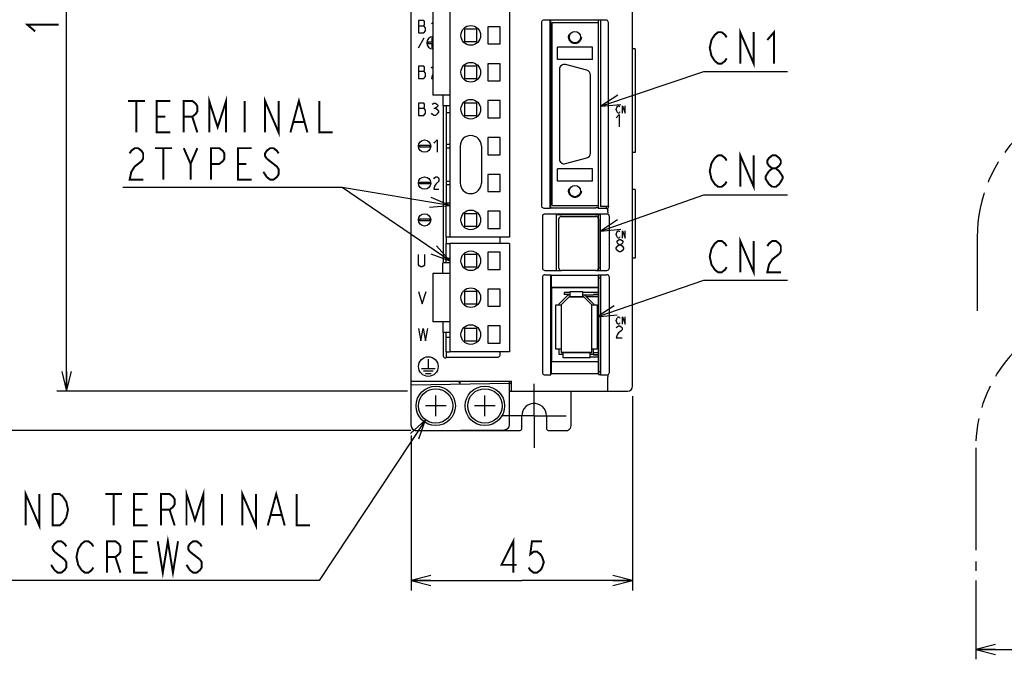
# Model space of a CAD drawing. Extents: x 60 to 814, y 62 to 540.
# Tile 5 of 25: x 340 to 541, y 226 to 355. Entities that reach past the tile are written whole.
import ezdxf

# ---------------------------------------------------------------- set-up
doc = ezdxf.new("R2010")
doc.units = 0
doc.header["$LTSCALE"] = 46.2
for name, pattern in [('CENTER', [0.6, 0.375, -0.075, 0.075, -0.075]), ('HIDDEN', [0.2, 0.1, -0.1]), ('PHANTOM', [0.8, 0.45, -0.05, 0.1, -0.05, 0.1, -0.05])]:
    doc.linetypes.add(name, pattern=pattern)
doc.layers.get('0').update_dxf_attribs({"linetype": 'CONTINUOUS'})
for name, color, linetype in [('ALL_AXIS', 7, 'CONTINUOUS'), ('ALL_CURVE', 7, 'CONTINUOUS'), ('ALL_DIM', 7, 'CONTINUOUS'), ('ALL_FEATURES', 7, 'CONTINUOUS'), ('ALL_NOTE', 7, 'CONTINUOUS'), ('DEFAULT_2', 8, 'HIDDEN')]:
    doc.layers.add(name, color=color, linetype=linetype)
doc.dimstyles.get("Standard").update_dxf_attribs({"dimtxt": 2.5, "dimasz": 2.5, "dimexe": 1.25, "dimexo": 0.625, "dimtad": 1, "dimcen": 2.5, "dimazin": 3, "dimtfac": 1, "dimtmove": 0, "dimatfit": 3})

# ---------------------------------------------------------------- blocks, each defined once
blk = doc.blocks.new('_OPEN')
at = {"color": 0, "linetype": 'BYBLOCK'}
for p, q in [((0, 0), (-1, 0.25)), ((-1, -0.25), (0, 0)), ((-1, 0), (0, 0))]:
    blk.add_line(p, q, dxfattribs=at)
blk = doc.blocks.new('*D6')
at = {"layer": 'ALL_DIM', "color": 2, "linetype": 'CONTINUOUS'}
for p, q in [((465, 279), (465, 239.5)), ((420, 271.01), (420, 239.5)), ((420, 241.5), (442.5, 241.5)), ((465, 241.5), (442.5, 241.5))]:
    blk.add_line(p, q, dxfattribs=at)
at = {"layer": 'ALL_DIM', "color": 2, "linetype": 'CONTINUOUS', "xscale": 4, "yscale": 4, "zscale": 4, "rotation": 180}
blk.add_blockref('_OPEN', (420, 241.5), dxfattribs=at)
at = {"layer": 'ALL_DIM', "color": 2, "linetype": 'CONTINUOUS', "xscale": 4, "yscale": 4, "zscale": 4}
blk.add_blockref('_OPEN', (465, 241.5), dxfattribs=at)
blk = doc.blocks.new('*D7')
at = {"layer": 'ALL_DIM', "color": 2, "linetype": 'CONTINUOUS'}
for p, q in [((419, 440), (348, 440)), ((350, 440), (350, 360)), ((350, 280), (350, 360)), ((419.24, 280), (348, 280))]:
    blk.add_line(p, q, dxfattribs=at)
at = {"layer": 'ALL_DIM', "color": 2, "linetype": 'CONTINUOUS', "xscale": 4, "yscale": 4, "zscale": 4}
for p, rotation in [((350, 440), 90), ((350, 280), 270)]:
    blk.add_blockref('_OPEN', p, dxfattribs=dict(at, rotation=rotation))
blk = doc.blocks.new('*D8')
at = {"layer": 'ALL_DIM', "color": 2, "linetype": 'CONTINUOUS'}
for p, q in [((419.99, 440), (334, 440)), ((336, 440), (336, 356)), ((336, 272), (336, 356)), ((419.95, 272), (334, 272))]:
    blk.add_line(p, q, dxfattribs=at)
at = {"layer": 'ALL_DIM', "color": 2, "linetype": 'CONTINUOUS', "xscale": 4, "yscale": 4, "zscale": 4}
for p, rotation in [((336, 440), 90), ((336, 272), 270)]:
    blk.add_blockref('_OPEN', p, dxfattribs=dict(at, rotation=rotation))
blk = doc.blocks.new('*D14')
at = {"layer": 'ALL_DIM', "color": 2, "linetype": 'CONTINUOUS'}
for p, q in [((610, 271.13), (610, 225.5)), ((534.75, 241.5), (534.75, 225.5)), ((534.75, 227.5), (572.38, 227.5)), ((610, 227.5), (572.38, 227.5))]:
    blk.add_line(p, q, dxfattribs=at)
at = {"layer": 'ALL_DIM', "color": 2, "linetype": 'CONTINUOUS', "xscale": 4, "yscale": 4, "zscale": 4, "rotation": 180}
blk.add_blockref('_OPEN', (534.75, 227.5), dxfattribs=at)
at = {"layer": 'ALL_DIM', "color": 2, "linetype": 'CONTINUOUS', "xscale": 4, "yscale": 4, "zscale": 4}
blk.add_blockref('_OPEN', (610, 227.5), dxfattribs=at)

msp = doc.modelspace()

# ---------------------------------------------------------------- linework, layer by layer
at = {"color": 7, "linetype": 'CONTINUOUS'}
for p, q in [((427.875, 330.12), (427.1, 330.12)), ((427.1, 329.48), (427.875, 329.48)), ((427.875, 322.62), (427.1, 322.62)), ((427.1, 321.98), (427.875, 321.98)), ((452.35, 300.05), (451.08, 300.05)), ((458.1, 300.05), (454.85, 300.05)), ((458.1, 299.65), (457.1, 299.65)), ((458.1, 299.55), (457.1, 299.55)), ((456.3, 286.95), (458.1, 286.95)), ((457.1, 287.45), (458.1, 287.45)), ((457.1, 287.35), (458.1, 287.35))]:
    msp.add_line(p, q, dxfattribs=at)
at = {"layer": 'ALL_AXIS', "color": 7, "linetype": 'CONTINUOUS'}
for p, q in [((427.875, 393.3), (427.875, 311.3)), ((440.025, 388.1), (440.025, 311.3)), ((424.425, 364.45), (424.425, 340.15)), ((458.1, 354.9), (458.1, 355.36)), ((435.625, 354.05), (435.625, 350.55)), ((438.125, 354.05), (435.625, 354.05)), ((438.125, 350.55), (438.125, 354.05)), ((435.625, 350.55), (438.125, 350.55)), ((435.625, 346.55), (435.625, 343.05)), ((438.125, 346.55), (435.625, 346.55)), ((438.125, 343.05), (438.125, 346.55)), ((455.709, 345.214), (451.409, 346.366)), ((450.15, 345.4), (450.15, 327.2)), ((456.45, 328.352), (456.45, 344.248)), ((435.625, 343.05), (438.125, 343.05)), ((427.875, 340.15), (424.425, 340.15)), ((435.625, 339.05), (435.625, 335.55)), ((438.125, 339.05), (435.625, 339.05)), ((438.125, 335.55), (438.125, 339.05)), ((427.1, 336.6), (427.1, 318.3)), ((435.625, 335.55), (438.125, 335.55)), ((438.125, 331.55), (435.625, 331.55)), ((435.625, 331.55), (435.625, 328.05)), ((438.125, 328.05), (438.125, 331.55)), ((435.625, 328.05), (438.125, 328.05)), ((451.409, 326.234), (455.709, 327.386)), ((438.125, 324.05), (435.625, 324.05)), ((435.625, 324.05), (435.625, 320.55)), ((438.125, 320.55), (438.125, 324.05)), ((435.625, 320.55), (438.125, 320.55)), ((438.125, 316.55), (435.625, 316.55)), ((435.625, 316.55), (435.625, 313.05)), ((438.125, 313.05), (438.125, 316.55)), ((458.1, 317.1), (458.1, 317.7)), ((459.7, 317.1), (459.7, 317.544)), ((450.05, 305), (450.05, 315)), ((450.55, 315.5), (457.55, 315.5)), ((458.05, 315), (458.05, 305)), ((458.1, 314.905), (458.05, 314.905)), ((458.1, 304.55), (458.1, 315.8)), ((435.625, 313.05), (438.125, 313.05)), ((427.1, 311.3), (427.1, 310)), ((440.025, 311.3), (427.875, 311.3)), ((440.025, 310), (427.875, 310)), ((427.875, 310), (427.875, 288)), ((438.125, 308.25), (435.625, 308.25)), ((435.625, 308.25), (435.625, 304.75)), ((438.125, 304.75), (438.125, 308.25)), ((440.025, 310), (440.025, 288)), ((433.375, 307.75), (430.875, 307.75)), ((430.875, 307.75), (430.875, 305.25)), ((433.375, 305.25), (433.375, 307.75)), ((430.875, 305.25), (433.375, 305.25)), ((435.625, 304.75), (438.125, 304.75)), ((457.55, 304.5), (450.55, 304.5)), ((458.1, 305.095), (458.05, 305.095)), ((458.1, 305.05), (458.5, 305.05)), ((427.875, 303.9), (424.425, 303.9)), ((424.425, 303.9), (424.425, 294.1)), ((458.1, 284), (458.1, 303.602)), ((458.1, 303.05), (458.5, 303.05)), ((438.125, 300.75), (435.625, 300.75)), ((435.625, 300.75), (435.625, 297.25)), ((438.125, 297.25), (438.125, 300.75)), ((435.625, 297.25), (438.125, 297.25)), ((427.875, 294.1), (424.425, 294.1)), ((438.125, 293.25), (435.625, 293.25)), ((435.625, 293.25), (435.625, 289.75)), ((438.125, 289.75), (438.125, 293.25)), ((435.625, 289.75), (438.125, 289.75)), ((427.1, 288), (427.1, 286.755)), ((440.025, 288), (427.875, 288)), ((458.1, 284), (458.5, 284))]:
    msp.add_line(p, q, dxfattribs=at)
at = {"layer": 'ALL_AXIS', "color": 7, "linetype": 'CENTER'}
for q in [(445, 281.5), (438.5, 275), (451.5, 275), (445, 268.5)]:
    msp.add_line((445, 275), q, dxfattribs=at)
at = {"layer": 'ALL_AXIS', "color": 7, "linetype": 'CONTINUOUS'}
for centre, radius in [((432.125, 352.3), 2), ((432.125, 344.8), 2), ((432.125, 337.3), 2), ((432.125, 314.8), 2), ((432.125, 306.5), 2), ((432.125, 299), 2), ((432.125, 291.5), 2), ((425, 277), 4), ((425, 277), 3.5), ((435, 277), 4), ((435, 277), 3.5)]:
    msp.add_circle(centre, radius, dxfattribs=at)
for centre, radius, start, end in [((451.15, 345.4), 1, 75, 180), ((455.45, 344.248), 1, 0, 75), ((455.45, 328.352), 1, 285, 360), ((451.15, 327.2), 1, 180, 285), ((450.55, 315), 0.5, 90, 180), ((457.55, 315), 0.5, 0, 90), ((450.55, 305), 0.5, 180, 270), ((457.55, 305), 0.5, 270, 360)]:
    msp.add_arc(centre, radius, start, end, dxfattribs=at)
at = {"layer": 'ALL_CURVE', "color": 4, "linetype": 'CONTINUOUS'}
for p, q in [((421.5, 355.3), (421.5, 352.8)), ((422.594, 355.3), (421.5, 355.3)), ((421.5, 354.258), (422.594, 354.258)), ((422.75, 355.092), (422.594, 355.3)), ((422.594, 354.258), (422.75, 354.467)), ((422.906, 353.842), (422.594, 354.258)), ((422.75, 354.467), (422.75, 355.092)), ((424.156, 354.675), (424.425, 354.944)), ((421.5, 352.8), (422.594, 352.8)), ((422.594, 352.8), (422.906, 353.217)), ((422.906, 353.217), (422.906, 353.842)), ((421.5, 349.8), (422.655, 351.8)), ((423.45, 350.6), (423.45, 351)), ((423.45, 351), (424.25, 351)), ((424.25, 350.6), (423.45, 350.6)), ((424.25, 351), (424.25, 351.8)), ((424.25, 351.8), (424.425, 351.8)), ((424.25, 349.8), (424.25, 350.6)), ((424.425, 349.8), (424.25, 349.8)), ((421.5, 346.05), (421.5, 343.55)), ((422.594, 346.05), (421.5, 346.05)), ((421.5, 345.008), (422.594, 345.008)), ((422.75, 345.842), (422.594, 346.05)), ((422.594, 345.008), (422.75, 345.217)), ((422.906, 344.592), (422.594, 345.008)), ((422.75, 345.217), (422.75, 345.842)), ((422.906, 343.967), (422.906, 344.592)), ((424.156, 345.633), (424.312, 345.842)), ((424.312, 344.175), (424.156, 343.55)), ((424.312, 345.842), (424.425, 345.917)), ((424.425, 344.325), (424.312, 344.175)), ((421.5, 343.55), (422.594, 343.55)), ((422.594, 343.55), (422.906, 343.967)), ((424.156, 343.55), (424.425, 343.55)), ((421.5, 338.55), (421.5, 336.05)), ((422.594, 338.55), (421.5, 338.55)), ((422.75, 338.342), (422.594, 338.55)), ((422.75, 337.717), (422.75, 338.342)), ((424.312, 338.342), (424.625, 338.55)), ((424.625, 338.55), (424.938, 338.55)), ((424.938, 338.55), (425.25, 338.342)), ((425.25, 338.342), (425.406, 338.133)), ((425.406, 338.133), (425.406, 337.925)), ((421.5, 337.508), (422.594, 337.508)), ((422.594, 337.508), (422.75, 337.717)), ((422.906, 337.092), (422.594, 337.508)), ((422.594, 336.05), (422.906, 336.467)), ((422.906, 336.467), (422.906, 337.092)), ((424.312, 336.258), (424.156, 336.467)), ((424.625, 336.05), (424.312, 336.258)), ((424.625, 337.508), (424.938, 337.508)), ((425.25, 337.717), (424.938, 337.508)), ((424.938, 337.508), (425.25, 337.3)), ((425.25, 336.258), (424.938, 336.05)), ((425.406, 337.925), (425.25, 337.717)), ((425.25, 337.3), (425.562, 336.883)), ((425.562, 336.675), (425.25, 336.258)), ((425.562, 336.883), (425.562, 336.675)), ((461.705, 337.25), (461.775, 337.625)), ((461.775, 336.875), (461.705, 337.25)), ((461.705, 335.575), (462.286, 336.2)), ((461.775, 337.625), (461.914, 337.875)), ((461.914, 336.625), (461.775, 336.875)), ((461.914, 337.875), (462.053, 338)), ((462.053, 336.5), (461.914, 336.625)), ((462.053, 338), (462.193, 338)), ((462.193, 336.5), (462.053, 336.5)), ((462.193, 338), (462.332, 337.875)), ((462.332, 336.625), (462.193, 336.5)), ((462.286, 336.2), (462.286, 333.7)), ((462.332, 337.875), (462.402, 337.75)), ((462.402, 336.75), (462.332, 336.625)), ((462.959, 338), (463.516, 336.5)), ((462.959, 336.5), (462.959, 338)), ((463.516, 336.5), (463.516, 338)), ((421.5, 336.05), (422.594, 336.05)), ((424.938, 336.05), (424.625, 336.05)), ((424.65, 330.425), (425.275, 331.05)), ((425.275, 331.05), (425.275, 328.55)), ((421.75, 329.6), (421.75, 330)), ((421.75, 330), (423.75, 330)), ((423.75, 329.6), (421.75, 329.6)), ((423.75, 330), (423.75, 329.6)), ((421.75, 322.1), (421.75, 322.5)), ((421.75, 322.5), (423.75, 322.5)), ((423.75, 322.5), (423.75, 322.1)), ((424.65, 323.133), (424.775, 323.342)), ((424.775, 323.342), (425.025, 323.55)), ((425.025, 323.55), (425.275, 323.55)), ((425.525, 322.508), (425.025, 322.092)), ((425.275, 323.55), (425.525, 323.342)), ((425.525, 323.342), (425.65, 323.133)), ((425.65, 322.717), (425.525, 322.508)), ((425.65, 323.133), (425.65, 322.717)), ((423.75, 322.1), (421.75, 322.1)), ((424.775, 321.675), (424.65, 321.05)), ((424.65, 321.05), (425.65, 321.05)), ((425.025, 322.092), (424.775, 321.675)), ((421.75, 315), (423.75, 315)), ((421.75, 314.6), (421.75, 315)), ((423.75, 314.6), (421.75, 314.6)), ((423.75, 315), (423.75, 314.6)), ((461.705, 311.85), (461.775, 312.225)), ((461.775, 312.225), (461.914, 312.475)), ((461.914, 312.475), (462.053, 312.6)), ((462.053, 312.6), (462.193, 312.6)), ((462.193, 312.6), (462.332, 312.475)), ((462.332, 312.475), (462.402, 312.35)), ((462.959, 312.6), (463.516, 311.1)), ((462.959, 311.1), (462.959, 312.6)), ((463.516, 311.1), (463.516, 312.6)), ((461.775, 311.475), (461.705, 311.85)), ((461.914, 311.225), (461.775, 311.475)), ((461.85, 310.383), (461.995, 310.592)), ((461.85, 310.175), (461.85, 310.383)), ((461.995, 309.967), (461.85, 310.175)), ((462.053, 311.1), (461.914, 311.225)), ((461.995, 310.592), (462.286, 310.8)), ((462.193, 311.1), (462.053, 311.1)), ((462.332, 311.225), (462.193, 311.1)), ((462.286, 310.8), (462.576, 310.8)), ((462.402, 311.35), (462.332, 311.225)), ((462.576, 310.8), (462.866, 310.592)), ((462.866, 310.592), (463.011, 310.383)), ((463.011, 310.175), (462.866, 309.967)), ((463.011, 310.383), (463.011, 310.175)), ((461.705, 309.133), (461.995, 309.55)), ((461.705, 308.925), (461.705, 309.133)), ((461.995, 308.508), (461.705, 308.925)), ((462.286, 309.758), (461.995, 309.967)), ((461.995, 309.55), (462.286, 309.758)), ((462.286, 308.3), (461.995, 308.508)), ((462.286, 309.758), (462.576, 309.758)), ((462.576, 308.3), (462.286, 308.3)), ((462.866, 309.967), (462.576, 309.758)), ((462.576, 309.758), (462.866, 309.55)), ((462.866, 308.508), (462.576, 308.3)), ((462.866, 309.55), (463.156, 309.133)), ((463.156, 308.925), (462.866, 308.508)), ((463.156, 309.133), (463.156, 308.925)), ((421.5, 305.667), (421.5, 307.75)), ((422.75, 307.75), (422.75, 305.667)), ((421.656, 305.458), (421.5, 305.667)), ((421.969, 305.25), (421.656, 305.458)), ((422.281, 305.25), (421.969, 305.25)), ((422.594, 305.458), (422.281, 305.25)), ((422.75, 305.667), (422.594, 305.458)), ((421.5, 300.25), (422.281, 297.75)), ((422.281, 297.75), (423.062, 300.25)), ((461.705, 294.35), (461.775, 294.725)), ((461.775, 293.975), (461.705, 294.35)), ((461.775, 294.725), (461.914, 294.975)), ((461.914, 294.975), (462.053, 295.1)), ((462.053, 295.1), (462.193, 295.1)), ((462.193, 295.1), (462.332, 294.975)), ((462.332, 294.975), (462.402, 294.85)), ((462.959, 295.1), (463.516, 293.6)), ((462.959, 293.6), (462.959, 295.1)), ((463.516, 293.6), (463.516, 295.1)), ((421.5, 292.75), (421.969, 290.25)), ((421.969, 290.25), (422.438, 292.75)), ((422.438, 292.75), (422.906, 290.25)), ((422.906, 290.25), (423.375, 292.75)), ((461.705, 292.883), (461.85, 293.092)), ((461.914, 293.725), (461.775, 293.975)), ((461.85, 293.092), (462.14, 293.3)), ((462.053, 293.6), (461.914, 293.725)), ((462.193, 293.6), (462.053, 293.6)), ((462.14, 293.3), (462.431, 293.3)), ((462.721, 292.258), (462.14, 291.842)), ((462.332, 293.725), (462.193, 293.6)), ((462.402, 293.85), (462.332, 293.725)), ((462.431, 293.3), (462.721, 293.092)), ((462.721, 293.092), (462.866, 292.883)), ((462.866, 292.467), (462.721, 292.258)), ((462.866, 292.883), (462.866, 292.467)), ((461.85, 291.425), (461.705, 290.8)), ((461.705, 290.8), (462.866, 290.8)), ((462.14, 291.842), (461.85, 291.425)), ((423.5, 286.5), (423.5, 284.6)), ((422.1, 284.6), (424.9, 284.6)), ((422.5, 284.1), (424.5, 284.1)), ((422.9, 283.6), (424.1, 283.6))]:
    msp.add_line(p, q, dxfattribs=at)
at = {"layer": 'ALL_CURVE', "color": 40, "linetype": 'CONTINUOUS'}
for p, q in [((450.5, 297.55), (452.1, 299.15)), ((452.1, 299.15), (455.1, 299.15)), ((455.1, 299.15), (456.7, 297.55)), ((450.5, 297.55), (450.5, 287.85)), ((456.7, 287.85), (456.7, 297.55)), ((456.7, 287.85), (450.5, 287.85)), ((425, 274.9), (425, 279.1)), ((435, 274.9), (435, 279.1)), ((427.1, 277), (422.9, 277)), ((437.1, 277), (432.9, 277))]:
    msp.add_line(p, q, dxfattribs=at)
at = {"layer": 'ALL_CURVE', "color": 4, "linetype": 'CONTINUOUS'}
for centre, radius in [((422.75, 329.8), 1.25), ((422.75, 322.3), 1.25), ((422.75, 314.8), 1.25), ((423.5, 285), 2)]:
    msp.add_circle(centre, radius, dxfattribs=at)
msp.add_arc((424.45, 350.8), 1.25, 91.146, 268.854, dxfattribs=at)
at = {"layer": 'ALL_DIM', "color": 2, "linetype": 'CONTINUOUS', "const_width": 0.4}
for points in [[(343.6, 353.12), (342, 354.496), (348.4, 354.496)], [(440.78, 243.1), (440.78, 249.5), (438.372, 244.7), (441.468, 244.7)], [(446.628, 249.5), (444.564, 249.5), (444.22, 246.833), (444.908, 247.367), (445.596, 247.367), (446.284, 246.833), (446.628, 246.3), (446.972, 245.233), (446.628, 244.167), (446.284, 243.633), (445.596, 243.1), (444.908, 243.1), (444.22, 243.633), (443.876, 244.167)]]:
    msp.add_lwpolyline(points, dxfattribs=at)
at = {"layer": 'ALL_FEATURES', "color": 7, "linetype": 'CONTINUOUS'}
for p, q in [((420, 273.009), (420, 439)), ((465, 281), (465, 439)), ((446.5, 354.9), (446.5, 317.7)), ((448.265, 355.4), (447, 355.4)), ((448.265, 317.2), (448.265, 355.4)), ((448.265, 355.4), (448.3, 355.36)), ((448.3, 355.36), (448.3, 317.24)), ((458.5, 355.36), (448.3, 355.36)), ((448.7, 317.7), (448.7, 354.9)), ((448.7, 354.9), (458.1, 354.9)), ((458.1, 317.7), (458.1, 354.9)), ((458.5, 355.36), (458.535, 355.4)), ((458.5, 355.36), (458.5, 317.561)), ((459.6, 355.4), (458.535, 355.4)), ((458.535, 317.544), (458.535, 355.4)), ((460.1, 317.544), (460.1, 354.9)), ((430.875, 353.55), (430.875, 351.05)), ((433.375, 353.55), (430.875, 353.55)), ((433.375, 351.05), (433.375, 353.55)), ((430.875, 351.05), (433.375, 351.05)), ((456.85, 349.9), (449.75, 349.9)), ((449.75, 347.4), (449.75, 349.9)), ((456.85, 347.4), (456.85, 349.9)), ((465.5, 349.6), (465, 349.6)), ((465.5, 349.6), (465.5, 328.5)), ((456.85, 347.4), (449.75, 347.4)), ((430.875, 346.05), (430.875, 343.55)), ((433.375, 346.05), (430.875, 346.05)), ((433.375, 343.55), (433.375, 346.05)), ((430.875, 343.55), (433.375, 343.55)), ((426.435, 340.15), (426.435, 337.95)), ((430.875, 338.55), (430.875, 336.05)), ((433.375, 338.55), (430.875, 338.55)), ((433.375, 336.05), (433.375, 338.55)), ((427.875, 337.95), (426.435, 337.95)), ((426.5, 337.95), (426.5, 306.1)), ((427.1, 337.95), (427.1, 336.6)), ((427.1, 336.6), (427.875, 336.6)), ((430.875, 336.05), (433.375, 336.05)), ((429.975, 329.8), (429.975, 322.3)), ((434.275, 329.8), (434.275, 322.3)), ((465.5, 328.5), (465, 328.5)), ((456.85, 325.2), (449.75, 325.2)), ((449.75, 322.7), (449.75, 325.2)), ((456.85, 322.7), (456.85, 325.2)), ((456.85, 322.7), (449.75, 322.7)), ((465.5, 321), (465, 321)), ((465.5, 321), (465.5, 307)), ((427.1, 318.3), (427.875, 318.3)), ((427.1, 311.3), (427.1, 318.3)), ((447, 317.2), (448.265, 317.2)), ((448.265, 317.2), (448.3, 317.24)), ((448.3, 317.24), (457.539, 317.24)), ((448.7, 317.7), (458.1, 317.7)), ((458.048, 317.22), (457.539, 317.24)), ((458.048, 317.22), (458.1, 317.1)), ((459.7, 317.1), (458.1, 317.1)), ((458.5, 317.561), (458.535, 317.544)), ((460.1, 317.544), (458.535, 317.544)), ((460, 316.466), (460, 316.717)), ((460.1, 317.544), (460.2, 317.5)), ((460.2, 317.5), (460.2, 317.6)), ((433.375, 316.05), (430.875, 316.05)), ((430.875, 316.05), (430.875, 313.55)), ((433.375, 313.55), (433.375, 316.05)), ((446.7, 315.504), (446.7, 305.031)), ((459.804, 316), (447.196, 316)), ((458.517, 315.817), (449.483, 315.817)), ((449.483, 315.817), (449.5, 315.8)), ((449.483, 315.817), (449.483, 304.533)), ((458.5, 315.8), (449.5, 315.8)), ((449.5, 315.8), (449.5, 304.55)), ((458.517, 315.817), (458.5, 315.8)), ((458.5, 304.55), (458.5, 315.8)), ((458.517, 304.533), (458.517, 315.817)), ((460.3, 305.031), (460.3, 315.504)), ((430.875, 313.55), (433.375, 313.55)), ((458.1, 313.735), (458.05, 313.735)), ((458.1, 312.855), (458.05, 312.855)), ((427.875, 311.3), (427.1, 311.3)), ((438.082, 310), (438.082, 311.3)), ((458.1, 310.32), (458.05, 310.32)), ((427.1, 310), (427.875, 310)), ((427.1, 306.1), (427.1, 310)), ((458.1, 309.68), (458.05, 309.68)), ((427.1, 307), (427.875, 307)), ((458.1, 307.145), (458.05, 307.145)), ((458.1, 306.265), (458.05, 306.265)), ((465.5, 307), (465, 307)), ((427.875, 306.1), (426.435, 306.1)), ((426.435, 303.9), (426.435, 306.1)), ((447.203, 304.533), (449.483, 304.533)), ((449.483, 304.533), (449.5, 304.55)), ((449.5, 304.55), (450.363, 304.55)), ((457.737, 304.55), (458.5, 304.55)), ((458.517, 304.533), (458.5, 304.55)), ((458.517, 304.533), (459.797, 304.533)), ((446.7, 303.138), (446.7, 283.797)), ((447.203, 303.637), (448.413, 303.637)), ((448.413, 303.637), (448.483, 303.567)), ((448.413, 283.3), (448.413, 303.637)), ((448.483, 303.567), (458.048, 303.567)), ((448.483, 303.567), (448.483, 301.067)), ((458.083, 303.602), (458.048, 303.567)), ((458.048, 303.567), (458.048, 301.067)), ((458.483, 303.602), (458.083, 303.602)), ((458.483, 303.602), (458.517, 303.637)), ((458.5, 303.62), (458.5, 283.367)), ((458.517, 303.637), (459.797, 303.637)), ((458.517, 283.3), (458.517, 303.637)), ((460.3, 283.797), (460.3, 303.138)), ((433.375, 300.25), (430.875, 300.25)), ((430.875, 300.25), (430.875, 297.75)), ((433.375, 297.75), (433.375, 300.25)), ((448.483, 301.067), (458.048, 301.067)), ((448.483, 301.067), (448.5, 301.05)), ((458.03, 301.05), (448.5, 301.05)), ((448.5, 301.05), (448.5, 286.05)), ((452.35, 300.25), (454.85, 300.25)), ((452.35, 299.15), (452.35, 300.25)), ((454.85, 300.25), (454.85, 299.15)), ((458.03, 301.05), (458.048, 301.067)), ((450.1, 297.716), (451.934, 299.55)), ((452.1, 299.15), (450.5, 297.55)), ((451.08, 300.05), (451.08, 299.65)), ((452.08, 299.65), (451.08, 299.65)), ((451.934, 299.55), (452.35, 299.55)), ((452.08, 299.65), (452.08, 299.55)), ((455.1, 299.15), (452.1, 299.15)), ((454.85, 299.55), (457.1, 299.55)), ((456.7, 297.55), (455.1, 299.15)), ((455.266, 299.55), (457.1, 297.716)), ((458.1, 299.15), (455.666, 299.15)), ((457.1, 299.55), (457.1, 299.65)), ((430.875, 297.75), (433.375, 297.75)), ((449.4, 297.55), (450.5, 297.55)), ((449.4, 288.55), (449.4, 297.55)), ((450.1, 297.55), (450.1, 297.716)), ((450.5, 297.55), (450.5, 287.85)), ((456.7, 297.55), (457.8, 297.55)), ((456.7, 287.85), (456.7, 297.55)), ((457.1, 297.716), (457.1, 297.55)), ((457.8, 297.55), (457.8, 288.55)), ((426.435, 294.1), (426.435, 291.9)), ((433.375, 292.75), (430.875, 292.75)), ((430.875, 292.75), (430.875, 290.25)), ((433.375, 290.25), (433.375, 292.75)), ((427.875, 291.9), (426.435, 291.9)), ((426.5, 291.9), (426.5, 287.254)), ((427.1, 288), (427.1, 291.9)), ((427.1, 291), (427.875, 291)), ((430.875, 290.25), (433.375, 290.25)), ((450.5, 288.55), (449.4, 288.55)), ((450.1, 287.45), (450.1, 288.55)), ((457.8, 288.55), (456.7, 288.55)), ((457.1, 287.35), (457.1, 288.55)), ((427, 286.755), (427.1, 286.755)), ((427.1, 288), (427.875, 288)), ((427.179, 286.918), (427.1, 286.755)), ((427.179, 286.918), (437.582, 286.918)), ((438.082, 287.418), (438.082, 288)), ((450.9, 287.45), (450.1, 287.45)), ((450.5, 287.85), (456.7, 287.85)), ((450.9, 286.75), (450.9, 287.85)), ((456.3, 286.75), (450.9, 286.75)), ((456.3, 287.85), (456.3, 286.75)), ((457.1, 287.45), (456.3, 287.45)), ((457.1, 287.85), (458.1, 287.85)), ((448.483, 286.033), (448.5, 286.05)), ((448.483, 286.033), (458.048, 286.033)), ((448.483, 286.033), (448.483, 283.567)), ((448.5, 286.05), (458.03, 286.05)), ((458.03, 286.05), (458.048, 286.033)), ((458.048, 286.033), (458.048, 283.567)), ((447.2, 283.3), (448.413, 283.3)), ((448.413, 283.3), (448.483, 283.567)), ((448.483, 283.567), (458.048, 283.567)), ((458.1, 283.367), (458.048, 283.567)), ((458.1, 283.367), (458.5, 283.367)), ((458.5, 283.367), (458.517, 283.3)), ((458.517, 283.3), (459.8, 283.3)), ((460, 280), (460, 282.918)), ((420, 282), (440.388, 282)), ((420, 281.251), (440, 281.6)), ((430, 281.605), (429.611, 282)), ((430, 281.425), (430, 282)), ((440, 273.166), (440, 282)), ((440.388, 281.843), (440, 281.448)), ((440.388, 280), (440.388, 282)), ((440, 280), (464, 280)), ((452.499, 273), (452.5, 280)), ((442.499, 272.5), (442.499, 275)), ((447.501, 275), (447.501, 272.5)), ((421.009, 272.009), (439.009, 272.166)), ((438.721, 272), (438.726, 272.163)), ((421, 272), (441.999, 272)), ((448.001, 272), (451.499, 272))]:
    msp.add_line(p, q, dxfattribs=at)
at = {"layer": 'ALL_FEATURES', "color": 1, "linetype": 'CONTINUOUS'}
for p, q in [((458.1, 354.9), (458.1, 355.36)), ((458.1, 317.1), (458.1, 317.7)), ((458.1, 304.55), (458.1, 315.8)), ((458.1, 285), (458.1, 303.602))]:
    msp.add_line(p, q, dxfattribs=at)
at = {"layer": 'ALL_FEATURES', "color": 8, "linetype": 'PHANTOM'}
for p, q in [((535.045, 311.3), (535.045, 296.3)), ((534.75, 268.5), (534.75, 243.5))]:
    msp.add_line(p, q, dxfattribs=at)
at = {"layer": 'ALL_FEATURES', "color": 7, "linetype": 'CONTINUOUS'}
for points in [[(447, 355.4), (446.845, 355.376), (446.706, 355.305), (446.595, 355.194), (446.524, 355.055), (446.5, 354.9)], [(460.1, 354.9), (460.076, 355.055), (460.005, 355.194), (459.894, 355.305), (459.755, 355.376), (459.6, 355.4)], [(446.5, 317.7), (446.524, 317.545), (446.595, 317.406), (446.706, 317.295), (446.845, 317.224), (447, 317.2)], [(459.7, 317.1), (459.837, 317.119), (459.962, 317.174), (460.068, 317.261), (460.146, 317.373), (460.2, 317.5)], [(459.885, 317.021), (459.91, 316.999), (459.94, 316.94), (459.971, 316.849), (459.998, 316.739)], [(460, 316.463), (459.994, 316.357), (459.981, 316.265), (459.963, 316.198), (459.942, 316.165)], [(460, 316.717), (460, 316.725), (459.999, 316.732), (459.998, 316.739)], [(447.196, 316), (447.041, 315.976), (446.903, 315.906), (446.794, 315.797), (446.724, 315.659), (446.7, 315.504)], [(460.3, 315.504), (460.276, 315.659), (460.206, 315.797), (460.097, 315.906), (459.959, 315.976), (459.804, 316)], [(446.7, 305.031), (446.724, 304.878), (446.795, 304.739), (446.906, 304.629), (447.047, 304.557), (447.203, 304.533)], [(459.797, 304.533), (459.953, 304.557), (460.094, 304.629), (460.205, 304.739), (460.276, 304.878), (460.3, 305.031)], [(447.203, 303.637), (447.047, 303.613), (446.906, 303.541), (446.795, 303.431), (446.724, 303.292), (446.7, 303.138)], [(460.3, 303.138), (460.276, 303.292), (460.205, 303.431), (460.094, 303.541), (459.953, 303.613), (459.797, 303.637)], [(426.5, 287.254), (426.524, 287.1), (426.595, 286.96), (426.706, 286.85), (426.845, 286.779), (427, 286.755)], [(437.582, 286.918), (437.691, 286.93), (437.796, 286.966), (437.892, 287.026), (437.973, 287.105), (438.033, 287.201), (438.07, 287.308), (438.082, 287.418)], [(446.7, 283.797), (446.724, 283.643), (446.795, 283.505), (446.905, 283.395), (447.044, 283.325), (447.2, 283.3)], [(459.8, 283.3), (459.956, 283.325), (460.095, 283.395), (460.205, 283.505), (460.276, 283.643), (460.3, 283.797)], [(459.942, 283.219), (459.963, 283.191), (459.982, 283.125), (459.995, 283.03), (460, 282.919)], [(447.501, 275), (447.446, 275.52), (447.284, 276.018), (447.023, 276.469), (446.673, 276.859), (446.251, 277.165), (445.772, 277.378), (445.262, 277.487), (444.738, 277.487), (444.228, 277.378), (443.749, 277.165), (443.327, 276.859), (442.977, 276.469), (442.716, 276.018), (442.554, 275.52), (442.499, 275)], [(441.999, 272), (442.153, 272.024), (442.293, 272.095), (442.403, 272.206), (442.474, 272.346), (442.499, 272.5)], [(447.501, 272.5), (447.526, 272.346), (447.597, 272.206), (447.707, 272.095), (447.847, 272.024), (448.001, 272)], [(451.499, 272), (451.758, 272.034), (451.999, 272.134), (452.206, 272.293), (452.365, 272.5), (452.465, 272.741), (452.499, 273)]]:
    msp.add_lwpolyline(points, dxfattribs=at)
at = {"layer": 'ALL_FEATURES', "color": 1, "linetype": 'CONTINUOUS', "const_width": 0.084}
for points in [[(427.1, 336.6), (427.1, 318.3)], [(427.1, 311.3), (427.1, 310)], [(427.1, 288), (427.1, 286.755)]]:
    msp.add_lwpolyline(points, dxfattribs=at)
at = {"layer": 'ALL_FEATURES', "color": 7, "linetype": 'CONTINUOUS'}
for centre in [(453.3, 351.93), (453.3, 320.67)]:
    msp.add_circle(centre, 1.154, dxfattribs=at)
at = {"layer": 'ALL_FEATURES', "color": 8, "linetype": 'PHANTOM'}
for centre, radius, start in [((564.395, 311.3), 29.35, 90), ((563, 268.5), 28.25, 106.92808)]:
    msp.add_arc(centre, radius, start, 180, dxfattribs=at)
at = {"layer": 'ALL_FEATURES', "color": 7, "linetype": 'CONTINUOUS'}
for centre, radius, start, end in [((432.125, 329.8), 2.15, 0, 180), ((432.125, 322.3), 2.15, 180, 360), ((464, 281), 1, 270, 360), ((421, 273.009), 1, 180, 270.5), ((421, 273), 1, 180, 270), ((439, 273.166), 1, 270.5, 360)]:
    msp.add_arc(centre, radius, start, end, dxfattribs=at)
at = {"layer": 'ALL_NOTE', "color": 2, "linetype": 'CONTINUOUS'}
for p, q in [((458.535, 337.898), (479.5, 344.957)), ((479.5, 344.957), (480, 344.957)), ((480, 344.957), (496.512, 344.957)), ((405.462, 321.379), (361.43, 321.379)), ((405.462, 321.379), (361.43, 321.379)), ((406, 321.379), (405.462, 321.379)), ((406, 321.379), (405.462, 321.379)), ((427.875, 306.469), (406, 321.379)), ((427.875, 317.727), (406, 321.379)), ((458.517, 312.534), (479.5, 319.923)), ((479.5, 319.923), (480, 319.923)), ((480, 319.923), (496.512, 319.923)), ((457.8, 295.132), (479.5, 302.536)), ((479.5, 302.536), (480, 302.536)), ((480, 302.536), (496.512, 302.536)), ((422.926, 274.181), (401.35, 241.5)), ((400.85, 241.5), (318.29, 241.5)), ((401.35, 241.5), (400.85, 241.5))]:
    msp.add_line(p, q, dxfattribs=at)
at = {"layer": 'ALL_NOTE', "color": 2, "linetype": 'CONTINUOUS', "const_width": 0.4}
for points in [[(481.032, 351.357), (481.72, 352.423), (482.408, 352.957), (483.096, 352.957), (483.784, 352.423), (484.128, 351.89)], [(486.88, 346.557), (486.88, 352.957), (489.632, 346.557), (489.632, 352.957)], [(492.384, 351.357), (493.76, 352.957), (493.76, 346.557)], [(481.72, 347.09), (481.032, 348.157), (480.688, 349.757), (481.032, 351.357)], [(484.128, 347.623), (483.784, 347.09), (483.096, 346.557), (482.408, 346.557), (481.72, 347.09)], [(378.974, 332.579), (378.974, 338.979), (380.694, 333.646), (382.414, 338.979), (382.414, 332.579)], [(362.462, 338.979), (365.902, 338.979)], [(364.182, 338.979), (364.182, 332.579)], [(371.062, 332.579), (368.31, 332.579), (368.31, 338.979), (371.062, 338.979)], [(373.814, 332.579), (373.814, 338.979), (375.534, 338.979), (376.222, 338.446), (376.566, 337.913), (376.566, 336.846), (376.222, 336.313), (375.534, 335.779), (373.814, 335.779)], [(386.198, 338.979), (386.198, 332.579)], [(390.326, 332.579), (390.326, 338.979), (393.078, 332.579), (393.078, 338.979)], [(395.486, 332.579), (397.206, 338.979), (398.926, 332.579)], [(401.334, 338.979), (401.334, 332.579), (404.086, 332.579)], [(368.31, 335.779), (370.03, 335.779)], [(375.534, 335.779), (376.566, 332.579)], [(396.174, 334.713), (398.238, 334.713)], [(362.806, 328.313), (363.15, 328.846), (363.838, 329.379), (364.526, 329.379), (365.214, 328.846), (365.558, 328.313), (365.558, 327.246), (365.214, 326.713), (363.838, 325.646)], [(367.966, 329.379), (371.406, 329.379)], [(369.686, 329.379), (369.686, 322.979)], [(373.814, 329.379), (375.19, 326.179), (375.19, 322.979)], [(375.19, 326.179), (376.566, 329.379)], [(379.318, 322.979), (379.318, 329.379), (381.038, 329.379), (381.726, 328.846), (382.07, 328.313), (382.07, 327.246), (381.726, 326.713), (381.038, 326.179), (379.318, 326.179)], [(387.574, 322.979), (384.822, 322.979), (384.822, 329.379), (387.574, 329.379)], [(393.078, 328.313), (392.734, 328.846), (392.046, 329.379), (391.358, 329.379), (390.67, 328.846), (390.326, 328.313), (390.326, 327.779), (390.67, 327.246)], [(486.88, 321.523), (486.88, 327.923), (489.632, 321.523), (489.632, 327.923)], [(384.822, 326.179), (386.542, 326.179)], [(390.67, 327.246), (392.734, 325.646)], [(484.128, 322.589), (483.784, 322.056), (483.096, 321.523), (482.408, 321.523), (481.72, 322.056), (481.376, 322.589), (481.032, 323.123), (480.688, 324.723), (481.032, 326.323)], [(481.032, 326.323), (481.72, 327.389), (482.408, 327.923), (483.096, 327.923), (483.784, 327.389), (484.128, 326.856)], [(493.416, 325.256), (492.728, 325.789), (492.384, 326.323), (492.384, 326.856), (492.728, 327.389), (493.416, 327.923), (494.104, 327.923), (494.792, 327.389), (495.136, 326.856), (495.136, 326.323), (494.792, 325.789), (494.104, 325.256)], [(363.838, 325.646), (363.15, 324.579), (362.806, 322.979), (365.558, 322.979)], [(390.67, 323.513), (389.982, 324.579)], [(392.734, 325.646), (393.078, 325.113), (393.078, 324.046), (392.734, 323.513), (392.046, 322.979), (391.358, 322.979), (390.67, 323.513)], [(493.416, 321.523), (492.728, 322.056), (492.384, 322.589), (492.04, 323.123), (492.04, 323.656), (492.728, 324.723)], [(492.728, 324.723), (493.416, 325.256), (494.104, 325.256), (494.792, 324.723), (495.136, 324.189), (495.48, 323.656), (495.48, 323.123)], [(495.48, 323.123), (494.792, 322.056), (494.104, 321.523), (493.416, 321.523)], [(481.032, 308.936), (481.72, 310.003), (482.408, 310.536), (483.096, 310.536), (483.784, 310.003), (484.128, 309.47)], [(486.88, 304.136), (486.88, 310.536), (489.632, 304.136), (489.632, 310.536)], [(492.384, 309.47), (492.728, 310.003), (493.416, 310.536), (494.104, 310.536), (494.792, 310.003), (495.136, 309.47), (495.136, 308.403), (494.792, 307.87)], [(484.128, 305.203), (483.784, 304.67), (483.096, 304.136), (482.408, 304.136), (481.72, 304.67), (481.376, 305.203), (481.032, 305.736), (480.688, 307.336), (481.032, 308.936)], [(494.792, 307.87), (493.416, 306.803), (492.728, 305.736), (492.384, 304.136), (495.136, 304.136)], [(374.362, 252.7), (374.362, 259.1), (376.082, 253.767), (377.802, 259.1), (377.802, 252.7)], [(341.682, 252.7), (341.682, 259.1), (344.434, 252.7), (344.434, 259.1)], [(347.186, 259.1), (348.562, 259.1), (349.25, 258.567)], [(349.938, 254.3), (349.25, 253.233), (348.562, 252.7), (347.186, 252.7), (347.186, 259.1)], [(349.25, 258.567), (349.938, 257.5), (350.282, 255.9), (349.938, 254.3)], [(357.85, 259.1), (361.29, 259.1)], [(359.57, 259.1), (359.57, 252.7)], [(366.45, 252.7), (363.698, 252.7), (363.698, 259.1), (366.45, 259.1)], [(369.202, 252.7), (369.202, 259.1), (370.922, 259.1), (371.61, 258.567), (371.954, 258.033), (371.954, 256.967), (371.61, 256.433), (370.922, 255.9), (369.202, 255.9)], [(381.586, 259.1), (381.586, 252.7)], [(385.714, 252.7), (385.714, 259.1), (388.466, 252.7), (388.466, 259.1)], [(390.874, 252.7), (392.594, 259.1), (394.314, 252.7)], [(396.722, 259.1), (396.722, 252.7), (399.474, 252.7)], [(363.698, 255.9), (365.418, 255.9)], [(370.922, 255.9), (371.954, 252.7)], [(391.562, 254.833), (393.626, 254.833)], [(368.514, 249.5), (369.546, 243.1), (370.578, 249.5), (371.61, 243.1), (372.642, 249.5)], [(349.938, 248.433), (349.594, 248.967), (348.906, 249.5), (348.218, 249.5), (347.53, 248.967), (347.186, 248.433), (347.186, 247.9), (347.53, 247.367)], [(353.034, 243.633), (352.346, 244.7), (352.002, 246.3), (352.346, 247.9), (352.69, 248.433), (353.034, 248.967), (353.722, 249.5), (354.41, 249.5), (355.098, 248.967), (355.442, 248.433)], [(358.194, 243.1), (358.194, 249.5), (359.914, 249.5), (360.602, 248.967), (360.946, 248.433), (360.946, 247.367), (360.602, 246.833), (359.914, 246.3), (358.194, 246.3)], [(366.45, 243.1), (363.698, 243.1), (363.698, 249.5), (366.45, 249.5)], [(377.458, 248.433), (377.114, 248.967), (376.426, 249.5), (375.738, 249.5), (375.05, 248.967), (374.706, 248.433), (374.706, 247.9), (375.05, 247.367)], [(347.53, 247.367), (349.594, 245.767)], [(359.914, 246.3), (360.946, 243.1)], [(363.698, 246.3), (365.418, 246.3)], [(375.05, 247.367), (377.114, 245.767)], [(347.53, 243.633), (346.842, 244.7)], [(349.594, 245.767), (349.938, 245.233), (349.938, 244.167), (349.594, 243.633), (348.906, 243.1), (348.218, 243.1), (347.53, 243.633)], [(355.442, 244.167), (355.098, 243.633), (354.41, 243.1), (353.722, 243.1), (353.034, 243.633)], [(375.05, 243.633), (374.362, 244.7)], [(377.114, 245.767), (377.458, 245.233), (377.458, 244.167), (377.114, 243.633), (376.426, 243.1), (375.738, 243.1), (375.05, 243.633)]]:
    msp.add_lwpolyline(points, dxfattribs=at)
at = {"layer": 'ALL_NOTE', "color": 2, "linetype": 'CONTINUOUS'}
for points in [[(462.007, 340.122), (458.535, 337.898), (462.645, 338.227)], [(423.765, 317.399), (427.875, 317.727), (424.094, 319.372)], [(461.958, 314.806), (458.517, 312.534), (462.623, 312.919)], [(424.007, 307.896), (427.875, 306.469), (425.133, 309.548)], [(461.263, 297.37), (457.8, 295.132), (461.909, 295.477)], [(421.557, 270.292), (422.926, 274.181), (419.888, 271.393)]]:
    msp.add_lwpolyline(points, dxfattribs=at)
at = {"layer": 'DEFAULT_2', "color": 8, "linetype": 'HIDDEN'}
for centre in [(453.3, 351.93), (453.3, 320.67)]:
    msp.add_circle(centre, 1.3, dxfattribs=at)

# ---------------------------------------------------------------- dimensions: what is measured, and where the dimension line sits
at = {"layer": 'ALL_DIM', "color": 2, "linetype": 'CONTINUOUS'}
for base, p1, p2, picture, middle in [((336, 440), (420.947, 272), (420.992, 440), '*D8', (336, 347.744)), ((350, 440), (420.237, 280), (420, 440), '*D7', (350, 351.744))]:
    dim = msp.add_linear_dim(base=base, p1=p1, p2=p2, angle=90, dimstyle='Standard', dxfattribs=at)
    dim.commit()
    dim.dimension.update_dxf_attribs({"geometry": picture, "text_midpoint": middle, "dimtype": 128})
for base, p1, p2, picture, middle in [((465, 241.5), (420, 272.009), (465, 280), '*D6', (436.996, 241.5)), ((610, 227.5), (534.75, 242.5), (610, 272.126), '*D14', (561.367, 227.5))]:
    dim = msp.add_linear_dim(base=base, p1=p1, p2=p2, dimstyle='Standard', dxfattribs=at)
    dim.commit()
    dim.dimension.update_dxf_attribs({"geometry": picture, "text_midpoint": middle, "dimtype": 128})

doc.saveas('drawing.dxf')
